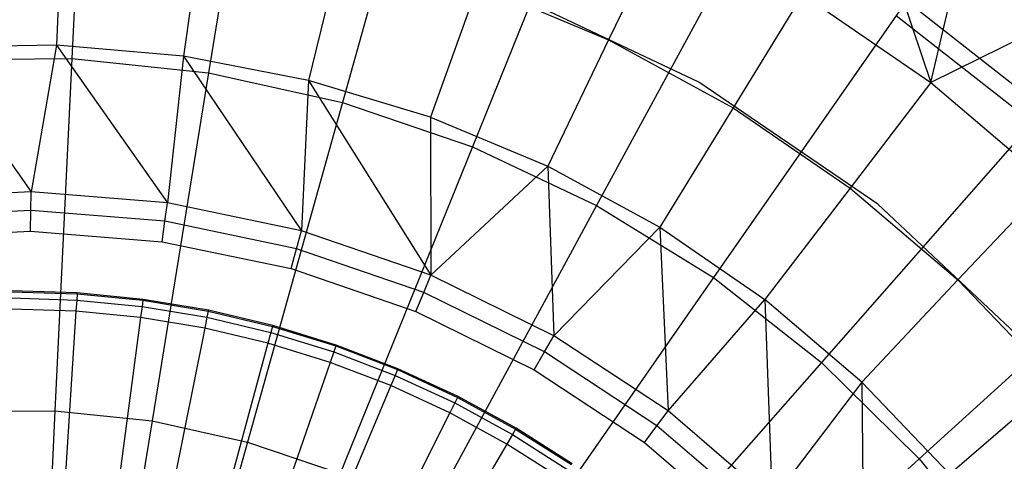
# Model space of a CAD drawing. Extents: x -91 to 91, y -91 to 262.
# Tile 175 of 256: x 0.05 to 7.51, y 6.21 to 9.55. Entities that reach past the tile are written whole.
import ezdxf

# ---------------------------------------------------------------- set-up
doc = ezdxf.new("R2010")
doc.units = 0
doc.header["$LTSCALE"] = 25.4
doc.layers.get('0').update_dxf_attribs({"linetype": 'CONTINUOUS'})

# ---------------------------------------------------------------- blocks, each defined once
blk = doc.blocks.new('ETE0_STL_1')
at = {"color": 0}
for p, q in [((0.5716, 11.8075, 241.1953), (0.4481, 9.2568, 242.0615)), ((0.5716, 11.8075, 241.1953), (0.4481, 9.2568, 242.0615)), ((1.89, 11.6693, 241.1953), (1.4817, 9.1484, 242.0615)), ((1.89, 11.6693, 241.1953), (1.4817, 9.1484, 242.0615)), ((3.1847, 11.3843, 241.1953), (2.4967, 8.925, 242.0615)), ((3.1847, 11.3843, 241.1953), (2.4967, 8.925, 242.0615)), ((4.4393, 10.9562, 241.1953), (3.4803, 8.5893, 242.0615)), ((4.4393, 10.9562, 241.1953), (3.4803, 8.5893, 242.0615)), ((6.4496, 10.5629, 146.2177), (6.9496, 9.0754, 145.162)), ((6.4496, 10.5629, 146.2177), (6.9496, 9.0754, 145.162)), ((0.3699, 10.4187, 144.163), (0.3323, 9.3575, 143.2243)), ((0.3699, 10.4187, 144.163), (0.3323, 9.3575, 143.2243)), ((5.6381, 10.3902, 241.1953), (4.4201, 8.1457, 242.0615)), ((5.6381, 10.3902, 241.1953), (4.4201, 8.1457, 242.0615)), ((1.4392, 10.3254, 144.163), (1.2927, 9.2738, 143.2243)), ((1.4392, 10.3254, 144.163), (1.2927, 9.2738, 143.2243)), ((4.9463, 10.3051, 145.162), (4.5112, 9.3987, 144.163)), ((4.9463, 10.3051, 145.162), (4.5112, 9.3987, 144.163)), ((2.4933, 10.1227, 144.163), (2.2393, 9.0917, 143.2243)), ((2.4933, 10.1227, 144.163), (2.2393, 9.0917, 143.2243)), ((6.9496, 9.0754, 145.162), (7.1867, 10.0759, 146.2177)), ((6.9496, 9.0754, 145.162), (7.1867, 10.0759, 146.2177)), ((3.5209, 9.8127, 144.163), (3.1623, 8.8133, 143.2243)), ((3.5209, 9.8127, 144.163), (3.1623, 8.8133, 143.2243)), ((3.5209, 9.8127, 144.163), (4.5112, 9.3987, 144.163)), ((3.5209, 9.8127, 144.163), (4.5112, 9.3987, 144.163)), ((5.1937, 9.0792, 158.927), (3.7094, 9.7799, 158.927)), ((5.1937, 9.0792, 158.927), (3.7094, 9.7799, 158.927)), ((5.1937, 9.0792, 165.2509), (3.7094, 9.7799, 165.2509)), ((5.1937, 9.0792, 165.2509), (3.7094, 9.7799, 165.2509)), ((6.7659, 9.6936, 241.1953), (5.3043, 7.5996, 242.0615)), ((6.7659, 9.6936, 241.1953), (5.3043, 7.5996, 242.0615)), ((5.9796, 9.7419, 145.162), (5.4537, 8.885, 144.163)), ((5.9796, 9.7419, 145.162), (5.4537, 8.885, 144.163)), ((5.9796, 9.7419, 145.162), (6.9496, 9.0754, 145.162)), ((5.9796, 9.7419, 145.162), (6.9496, 9.0754, 145.162)), ((6.7659, 9.6936, 241.1953), (7.8087, 8.8751, 241.1953)), ((6.7659, 9.6936, 241.1953), (7.8087, 8.8751, 241.1953)), ((7.7177, 8.7716, 165.2509), (6.687, 9.5806, 165.2509)), ((7.7177, 8.7716, 165.2509), (6.687, 9.5806, 165.2509)), ((7.8872, 9.5376, 146.2177), (6.9496, 9.0754, 145.162)), ((7.8872, 9.5376, 146.2177), (6.9496, 9.0754, 145.162)), ((4.5112, 9.3987, 144.163), (4.0517, 8.4414, 143.2243)), ((4.5112, 9.3987, 144.163), (4.0517, 8.4414, 143.2243)), ((4.5112, 9.3987, 144.163), (5.4537, 8.885, 144.163)), ((4.5112, 9.3987, 144.163), (5.4537, 8.885, 144.163)), ((0.3323, 9.3575, 143.2243), (-0.6316, 9.3421, 143.2243)), ((0.3323, 9.3575, 143.2243), (-0.6316, 9.3421, 143.2243)), ((-0.6316, 9.3421, 143.2243), (0.1398, 8.2476, 142.3489)), ((-0.6316, 9.3421, 143.2243), (0.1398, 8.2476, 142.3489)), ((0.3323, 9.3575, 143.2243), (0.1398, 8.2476, 142.3489)), ((0.3323, 9.3575, 143.2243), (0.1398, 8.2476, 142.3489)), ((1.2927, 9.2738, 143.2243), (0.3323, 9.3575, 143.2243)), ((0.3323, 9.3575, 143.2243), (1.1724, 8.165, 142.3489)), ((0.3323, 9.3575, 143.2243), (1.1724, 8.165, 142.3489)), ((1.2927, 9.2738, 143.2243), (0.3323, 9.3575, 143.2243)), ((-0.5912, 9.2488, 242.0615), (0.4481, 9.2568, 242.0615)), ((-0.5912, 9.2488, 242.0615), (0.4481, 9.2568, 242.0615)), ((0.4481, 9.2568, 242.0615), (0.3191, 6.5919, 242.7014)), ((0.4481, 9.2568, 242.0615), (0.3191, 6.5919, 242.7014)), ((0.4481, 9.2568, 242.0615), (1.4817, 9.1484, 242.0615)), ((0.4481, 9.2568, 242.0615), (1.4817, 9.1484, 242.0615)), ((1.2927, 9.2738, 143.2243), (1.1724, 8.165, 142.3489)), ((1.2927, 9.2738, 143.2243), (1.1724, 8.165, 142.3489)), ((2.2393, 9.0917, 143.2243), (1.2927, 9.2738, 143.2243)), ((1.2927, 9.2738, 143.2243), (2.1865, 7.9537, 142.3489)), ((1.2927, 9.2738, 143.2243), (2.1865, 7.9537, 142.3489)), ((2.2393, 9.0917, 143.2243), (1.2927, 9.2738, 143.2243)), ((1.4817, 9.1484, 242.0615), (1.0551, 6.5147, 242.7014)), ((1.4817, 9.1484, 242.0615), (1.0551, 6.5147, 242.7014)), ((1.4817, 9.1484, 242.0615), (2.4967, 8.925, 242.0615)), ((1.4817, 9.1484, 242.0615), (2.4967, 8.925, 242.0615)), ((2.2393, 9.0917, 143.2243), (2.1865, 7.9537, 142.3489)), ((2.2393, 9.0917, 143.2243), (2.1865, 7.9537, 142.3489)), ((3.1623, 8.8133, 143.2243), (2.2393, 9.0917, 143.2243)), ((2.2393, 9.0917, 143.2243), (3.1662, 7.617, 142.3489)), ((2.2393, 9.0917, 143.2243), (3.1662, 7.617, 142.3489)), ((3.1623, 8.8133, 143.2243), (2.2393, 9.0917, 143.2243)), ((6.55, 8.1549, 158.927), (5.1937, 9.0792, 158.927)), ((5.1937, 9.0792, 158.927), (5.1937, 9.0792, 165.2509)), ((5.1937, 9.0792, 158.927), (5.1937, 9.0792, 165.2509)), ((6.55, 8.1549, 158.927), (5.1937, 9.0792, 158.927)), ((6.55, 8.1549, 165.2509), (5.1937, 9.0792, 165.2509)), ((6.55, 8.1549, 165.2509), (5.1937, 9.0792, 165.2509)), ((6.9496, 9.0754, 145.162), (6.3383, 8.2772, 144.163)), ((6.9496, 9.0754, 145.162), (6.3383, 8.2772, 144.163)), ((6.9496, 9.0754, 145.162), (7.8459, 8.3128, 145.162)), ((6.9496, 9.0754, 145.162), (7.8459, 8.3128, 145.162)), ((2.4967, 8.925, 242.0615), (1.7779, 6.3556, 242.7014)), ((2.4967, 8.925, 242.0615), (1.7779, 6.3556, 242.7014)), ((2.4967, 8.925, 242.0615), (3.4803, 8.5893, 242.0615)), ((2.4967, 8.925, 242.0615), (3.4803, 8.5893, 242.0615)), ((5.4537, 8.885, 144.163), (4.8982, 7.9801, 143.2243)), ((5.4537, 8.885, 144.163), (4.8982, 7.9801, 143.2243)), ((5.4537, 8.885, 144.163), (6.3383, 8.2772, 144.163)), ((5.4537, 8.885, 144.163), (6.3383, 8.2772, 144.163)), ((7.8087, 8.8751, 241.1953), (6.1218, 6.9579, 242.0615)), ((7.8087, 8.8751, 241.1953), (6.1218, 6.9579, 242.0615)), ((3.1623, 8.8133, 143.2243), (4.0517, 8.4414, 143.2243)), ((3.1623, 8.8133, 143.2243), (3.1662, 7.617, 142.3489)), ((3.1623, 8.8133, 143.2243), (3.1662, 7.617, 142.3489)), ((3.1623, 8.8133, 143.2243), (4.0517, 8.4414, 143.2243)), ((3.4803, 8.5893, 242.0615), (2.4784, 6.1166, 242.7014)), ((3.4803, 8.5893, 242.0615), (2.4784, 6.1166, 242.7014)), ((3.4803, 8.5893, 242.0615), (4.4201, 8.1457, 242.0615)), ((3.4803, 8.5893, 242.0615), (4.4201, 8.1457, 242.0615)), ((3.1662, 7.617, 142.3489), (4.0517, 8.4414, 143.2243)), ((3.1662, 7.617, 142.3489), (4.0517, 8.4414, 143.2243)), ((4.0517, 8.4414, 143.2243), (4.0959, 7.1601, 142.3489)), ((4.0517, 8.4414, 143.2243), (4.0959, 7.1601, 142.3489)), ((4.0517, 8.4414, 143.2243), (4.8982, 7.9801, 143.2243)), ((4.0517, 8.4414, 143.2243), (4.8982, 7.9801, 143.2243)), ((6.3383, 8.2772, 144.163), (5.6928, 7.4341, 143.2243)), ((6.3383, 8.2772, 144.163), (5.6928, 7.4341, 143.2243)), ((6.3383, 8.2772, 144.163), (7.1558, 7.5816, 144.163)), ((6.3383, 8.2772, 144.163), (7.1558, 7.5816, 144.163)), ((7.8459, 8.3128, 145.162), (7.1558, 7.5816, 144.163)), ((7.8459, 8.3128, 145.162), (7.1558, 7.5816, 144.163)), ((0.1398, 8.2476, 142.3489), (-0.895, 8.2001, 142.3489)), ((0.1398, 8.2476, 142.3489), (-0.895, 8.2001, 142.3489)), ((0.1374, 8.1069, 142.276), (0.1398, 8.2476, 142.3489)), ((0.1374, 8.1069, 142.276), (0.1398, 8.2476, 142.3489)), ((1.1724, 8.165, 142.3489), (0.1398, 8.2476, 142.3489)), ((1.1724, 8.165, 142.3489), (0.1398, 8.2476, 142.3489)), ((1.1524, 8.0257, 142.276), (1.1724, 8.165, 142.3489)), ((1.1524, 8.0257, 142.276), (1.1724, 8.165, 142.3489)), ((2.1865, 7.9537, 142.3489), (1.1724, 8.165, 142.3489)), ((2.1865, 7.9537, 142.3489), (1.1724, 8.165, 142.3489)), ((4.4201, 8.1457, 242.0615), (3.1476, 5.8007, 242.7014)), ((4.4201, 8.1457, 242.0615), (3.1476, 5.8007, 242.7014)), ((4.4201, 8.1457, 242.0615), (5.3043, 7.5996, 242.0615)), ((4.4201, 8.1457, 242.0615), (5.3043, 7.5996, 242.0615)), ((7.7451, 7.0299, 158.927), (6.55, 8.1549, 158.927)), ((6.55, 8.1549, 158.927), (6.55, 8.1549, 165.2509)), ((6.55, 8.1549, 158.927), (6.55, 8.1549, 165.2509)), ((7.7451, 7.0299, 158.927), (6.55, 8.1549, 158.927)), ((7.7451, 7.0299, 165.2509), (6.55, 8.1549, 165.2509)), ((7.7451, 7.0299, 165.2509), (6.55, 8.1549, 165.2509)), ((0.1374, 8.1069, 142.276), (-0.8797, 8.0602, 142.276)), ((0.1374, 8.1069, 142.276), (-0.8797, 8.0602, 142.276)), ((0.1348, 7.9504, 142.2509), (0.1374, 8.1069, 142.276)), ((0.1348, 7.9504, 142.2509), (0.1374, 8.1069, 142.276)), ((1.1524, 8.0257, 142.276), (0.1374, 8.1069, 142.276)), ((1.1524, 8.0257, 142.276), (0.1374, 8.1069, 142.276)), ((1.1302, 7.8708, 142.2509), (1.1524, 8.0257, 142.276)), ((1.1302, 7.8708, 142.2509), (1.1524, 8.0257, 142.276)), ((2.1492, 7.818, 142.276), (1.1524, 8.0257, 142.276)), ((2.1492, 7.818, 142.276), (1.1524, 8.0257, 142.276)), ((4.0959, 7.1601, 142.3489), (4.8982, 7.9801, 143.2243)), ((4.0959, 7.1601, 142.3489), (4.8982, 7.9801, 143.2243)), ((4.8982, 7.9801, 143.2243), (4.9609, 6.5903, 142.3489)), ((4.8982, 7.9801, 143.2243), (4.9609, 6.5903, 142.3489)), ((4.8982, 7.9801, 143.2243), (5.6928, 7.4341, 143.2243)), ((4.8982, 7.9801, 143.2243), (5.6928, 7.4341, 143.2243)), ((-0.8627, 7.9046, 142.2509), (0.1348, 7.9504, 142.2509)), ((-0.8627, 7.9046, 142.2509), (0.1348, 7.9504, 142.2509)), ((0.1348, 7.9504, 142.2509), (1.1302, 7.8708, 142.2509)), ((0.1348, 7.9504, 142.2509), (1.1302, 7.8708, 142.2509)), ((2.1492, 7.818, 142.276), (2.1865, 7.9537, 142.3489)), ((2.1492, 7.818, 142.276), (2.1865, 7.9537, 142.3489)), ((3.1662, 7.617, 142.3489), (2.1865, 7.9537, 142.3489)), ((3.1662, 7.617, 142.3489), (2.1865, 7.9537, 142.3489)), ((8.7533, 7.945, 241.1953), (6.8624, 6.2287, 242.0615)), ((8.7533, 7.945, 241.1953), (6.8624, 6.2287, 242.0615)), ((1.1302, 7.8708, 142.2509), (2.1077, 7.6671, 142.2509)), ((1.1302, 7.8708, 142.2509), (2.1077, 7.6671, 142.2509)), ((2.1077, 7.6671, 142.2509), (2.1492, 7.818, 142.276)), ((2.1077, 7.6671, 142.2509), (2.1492, 7.818, 142.276)), ((3.1121, 7.487, 142.276), (2.1492, 7.818, 142.276)), ((3.1121, 7.487, 142.276), (2.1492, 7.818, 142.276)), ((2.1077, 7.6671, 142.2509), (3.0521, 7.3425, 142.2509)), ((2.1077, 7.6671, 142.2509), (3.0521, 7.3425, 142.2509)), ((3.1121, 7.487, 142.276), (3.1662, 7.617, 142.3489)), ((3.1121, 7.487, 142.276), (3.1662, 7.617, 142.3489)), ((4.0959, 7.1601, 142.3489), (3.1662, 7.617, 142.3489)), ((4.0959, 7.1601, 142.3489), (3.1662, 7.617, 142.3489)), ((5.3043, 7.5996, 242.0615), (3.7773, 5.4118, 242.7014)), ((5.3043, 7.5996, 242.0615), (3.7773, 5.4118, 242.7014)), ((5.3043, 7.5996, 242.0615), (6.1218, 6.9579, 242.0615)), ((5.3043, 7.5996, 242.0615), (6.1218, 6.9579, 242.0615)), ((7.1558, 7.5816, 144.163), (6.427, 6.8094, 143.2243)), ((7.1558, 7.5816, 144.163), (6.427, 6.8094, 143.2243)), ((7.1558, 7.5816, 144.163), (7.8974, 6.8057, 144.163)), ((7.1558, 7.5816, 144.163), (7.8974, 6.8057, 144.163)), ((0.4877, 7.4841, 142.2509), (-0.0132, 7.5, 142.2509)), ((0.4877, 7.4841, 142.2509), (-0.0132, 7.5, 142.2509)), ((-0.0132, 7.4926, 142.0509), (0.4873, 7.4768, 142.0509)), ((-0.0132, 7.4926, 142.0509), (0.4873, 7.4768, 142.0509)), ((0.4873, 7.4768, 142.0509), (0.4842, 7.4299, 141.8564)), ((0.4873, 7.4768, 142.0509), (0.4842, 7.4299, 141.8564)), ((0.4877, 7.4841, 142.2509), (0.4873, 7.4768, 142.0509)), ((0.4877, 7.4841, 142.2509), (0.4873, 7.4768, 142.0509)), ((0.4873, 7.4768, 142.0509), (0.9856, 7.4276, 142.0509)), ((0.4873, 7.4768, 142.0509), (0.9856, 7.4276, 142.0509)), ((0.9865, 7.4348, 142.2509), (0.4877, 7.4841, 142.2509)), ((0.9865, 7.4348, 142.2509), (0.4877, 7.4841, 142.2509)), ((3.0521, 7.3425, 142.2509), (3.1121, 7.487, 142.276)), ((3.0521, 7.3425, 142.2509), (3.1121, 7.487, 142.276)), ((4.026, 7.0379, 142.276), (3.1121, 7.487, 142.276)), ((4.026, 7.0379, 142.276), (3.1121, 7.487, 142.276)), ((-0.0131, 7.4457, 141.8564), (0.4842, 7.4299, 141.8564)), ((-0.0131, 7.4457, 141.8564), (0.4842, 7.4299, 141.8564)), ((0.4842, 7.4299, 141.8564), (0.4787, 7.3454, 141.6751)), ((0.4842, 7.4299, 141.8564), (0.4787, 7.3454, 141.6751)), ((0.4842, 7.4299, 141.8564), (0.9794, 7.381, 141.8564)), ((0.4842, 7.4299, 141.8564), (0.9794, 7.381, 141.8564)), ((0.9794, 7.381, 141.8564), (0.9683, 7.297, 141.6751)), ((0.9794, 7.381, 141.8564), (0.9683, 7.297, 141.6751)), ((0.9856, 7.4276, 142.0509), (0.9794, 7.381, 141.8564)), ((0.9856, 7.4276, 142.0509), (0.9794, 7.381, 141.8564)), ((0.9794, 7.381, 141.8564), (1.4702, 7.2991, 141.8564)), ((0.9794, 7.381, 141.8564), (1.4702, 7.2991, 141.8564)), ((0.9865, 7.4348, 142.2509), (0.9856, 7.4276, 142.0509)), ((0.9865, 7.4348, 142.2509), (0.9856, 7.4276, 142.0509)), ((0.9856, 7.4276, 142.0509), (1.4795, 7.3451, 142.0509)), ((0.9856, 7.4276, 142.0509), (1.4795, 7.3451, 142.0509)), ((1.4809, 7.3523, 142.2509), (0.9865, 7.4348, 142.2509)), ((1.4809, 7.3523, 142.2509), (0.9865, 7.4348, 142.2509)), ((4.9609, 6.5903, 142.3489), (5.6928, 7.4341, 143.2243)), ((4.9609, 6.5903, 142.3489), (5.6928, 7.4341, 143.2243)), ((6.427, 6.8094, 143.2243), (5.6928, 7.4341, 143.2243)), ((5.6928, 7.4341, 143.2243), (5.7478, 5.9165, 142.3489)), ((5.6928, 7.4341, 143.2243), (5.7478, 5.9165, 142.3489)), ((6.427, 6.8094, 143.2243), (5.6928, 7.4341, 143.2243)), ((0.4787, 7.3454, 141.6751), (-0.013, 7.3609, 141.6751)), ((0.4787, 7.3454, 141.6751), (-0.013, 7.3609, 141.6751)), ((0.4787, 7.3454, 141.6751), (0.2776, 4.2601, 138.2782)), ((0.4787, 7.3454, 141.6751), (0.2776, 4.2601, 138.2782)), ((0.9683, 7.297, 141.6751), (0.4787, 7.3454, 141.6751)), ((0.9683, 7.297, 141.6751), (0.4787, 7.3454, 141.6751)), ((1.4795, 7.3451, 142.0509), (1.4702, 7.2991, 141.8564)), ((1.4795, 7.3451, 142.0509), (1.4702, 7.2991, 141.8564)), ((1.4809, 7.3523, 142.2509), (1.4795, 7.3451, 142.0509)), ((1.4809, 7.3523, 142.2509), (1.4795, 7.3451, 142.0509)), ((1.4795, 7.3451, 142.0509), (1.9668, 7.2299, 142.0509)), ((1.4795, 7.3451, 142.0509), (1.9668, 7.2299, 142.0509)), ((1.9687, 7.237, 142.2509), (1.4809, 7.3523, 142.2509)), ((1.9687, 7.237, 142.2509), (1.4809, 7.3523, 142.2509)), ((3.0521, 7.3425, 142.2509), (3.9483, 6.9021, 142.2509)), ((3.0521, 7.3425, 142.2509), (3.9483, 6.9021, 142.2509)), ((0.9683, 7.297, 141.6751), (0.5616, 4.232, 138.2782)), ((0.9683, 7.297, 141.6751), (0.5616, 4.232, 138.2782)), ((1.4535, 7.216, 141.6751), (0.9683, 7.297, 141.6751)), ((1.4535, 7.216, 141.6751), (0.9683, 7.297, 141.6751)), ((1.4702, 7.2991, 141.8564), (1.4535, 7.216, 141.6751)), ((1.4702, 7.2991, 141.8564), (1.4535, 7.216, 141.6751)), ((1.4702, 7.2991, 141.8564), (1.9544, 7.1846, 141.8564)), ((1.4702, 7.2991, 141.8564), (1.9544, 7.1846, 141.8564)), ((1.9687, 7.237, 142.2509), (1.9668, 7.2299, 142.0509)), ((1.9687, 7.237, 142.2509), (1.9668, 7.2299, 142.0509)), ((2.4477, 7.0893, 142.2509), (1.9687, 7.237, 142.2509)), ((2.4477, 7.0893, 142.2509), (1.9687, 7.237, 142.2509)), ((1.4535, 7.216, 141.6751), (0.843, 4.1851, 138.2782)), ((1.4535, 7.216, 141.6751), (0.843, 4.1851, 138.2782)), ((1.9322, 7.1028, 141.6751), (1.4535, 7.216, 141.6751)), ((1.9322, 7.1028, 141.6751), (1.4535, 7.216, 141.6751)), ((1.9544, 7.1846, 141.8564), (1.9322, 7.1028, 141.6751)), ((1.9544, 7.1846, 141.8564), (1.9322, 7.1028, 141.6751)), ((1.9668, 7.2299, 142.0509), (1.9544, 7.1846, 141.8564)), ((1.9668, 7.2299, 142.0509), (1.9544, 7.1846, 141.8564)), ((1.9544, 7.1846, 141.8564), (2.43, 7.038, 141.8564)), ((1.9544, 7.1846, 141.8564), (2.43, 7.038, 141.8564)), ((1.9668, 7.2299, 142.0509), (2.4453, 7.0824, 142.0509)), ((1.9668, 7.2299, 142.0509), (2.4453, 7.0824, 142.0509)), ((4.026, 7.0379, 142.276), (4.0959, 7.1601, 142.3489)), ((4.026, 7.0379, 142.276), (4.0959, 7.1601, 142.3489)), ((4.9609, 6.5903, 142.3489), (4.0959, 7.1601, 142.3489)), ((4.9609, 6.5903, 142.3489), (4.0959, 7.1601, 142.3489)), ((1.9322, 7.1028, 141.6751), (1.1206, 4.1194, 138.2782)), ((1.9322, 7.1028, 141.6751), (1.1206, 4.1194, 138.2782)), ((2.4023, 6.9579, 141.6751), (1.9322, 7.1028, 141.6751)), ((2.4023, 6.9579, 141.6751), (1.9322, 7.1028, 141.6751)), ((2.4453, 7.0824, 142.0509), (2.43, 7.038, 141.8564)), ((2.4453, 7.0824, 142.0509), (2.43, 7.038, 141.8564)), ((2.4477, 7.0893, 142.2509), (2.4453, 7.0824, 142.0509)), ((2.4477, 7.0893, 142.2509), (2.4453, 7.0824, 142.0509)), ((2.4453, 7.0824, 142.0509), (2.9129, 6.9033, 142.0509)), ((2.4453, 7.0824, 142.0509), (2.9129, 6.9033, 142.0509)), ((2.9157, 6.91, 142.2509), (2.4477, 7.0893, 142.2509)), ((2.9157, 6.91, 142.2509), (2.4477, 7.0893, 142.2509)), ((2.43, 7.038, 141.8564), (2.4023, 6.9579, 141.6751)), ((2.43, 7.038, 141.8564), (2.4023, 6.9579, 141.6751)), ((2.43, 7.038, 141.8564), (2.8946, 6.86, 141.8564)), ((2.43, 7.038, 141.8564), (2.8946, 6.86, 141.8564)), ((3.9483, 6.9021, 142.2509), (4.026, 7.0379, 142.276)), ((3.9483, 6.9021, 142.2509), (4.026, 7.0379, 142.276)), ((4.8763, 6.4778, 142.276), (4.026, 7.0379, 142.276)), ((4.8763, 6.4778, 142.276), (4.026, 7.0379, 142.276)), ((2.4023, 6.9579, 141.6751), (1.3933, 4.0354, 138.2782)), ((2.4023, 6.9579, 141.6751), (1.3933, 4.0354, 138.2782)), ((2.8617, 6.7819, 141.6751), (2.4023, 6.9579, 141.6751)), ((2.8617, 6.7819, 141.6751), (2.4023, 6.9579, 141.6751)), ((6.1218, 6.9579, 242.0615), (4.3595, 4.9548, 242.7014)), ((6.1218, 6.9579, 242.0615), (4.3595, 4.9548, 242.7014)), ((6.1218, 6.9579, 242.0615), (6.8624, 6.2287, 242.0615)), ((6.1218, 6.9579, 242.0615), (6.8624, 6.2287, 242.0615)), ((2.8946, 6.86, 141.8564), (2.8617, 6.7819, 141.6751)), ((2.8946, 6.86, 141.8564), (2.8617, 6.7819, 141.6751)), ((2.9129, 6.9033, 142.0509), (2.8946, 6.86, 141.8564)), ((2.9129, 6.9033, 142.0509), (2.8946, 6.86, 141.8564)), ((2.8946, 6.86, 141.8564), (3.3464, 6.6513, 141.8564)), ((2.8946, 6.86, 141.8564), (3.3464, 6.6513, 141.8564)), ((2.9157, 6.91, 142.2509), (2.9129, 6.9033, 142.0509)), ((2.9157, 6.91, 142.2509), (2.9129, 6.9033, 142.0509)), ((2.9129, 6.9033, 142.0509), (3.3675, 6.6933, 142.0509)), ((2.9129, 6.9033, 142.0509), (3.3675, 6.6933, 142.0509)), ((3.3708, 6.6998, 142.2509), (2.9157, 6.91, 142.2509)), ((3.3708, 6.6998, 142.2509), (2.9157, 6.91, 142.2509)), ((3.9483, 6.9021, 142.2509), (4.7822, 6.3528, 142.2509)), ((3.9483, 6.9021, 142.2509), (4.7822, 6.3528, 142.2509)), ((6.427, 6.8094, 143.2243), (5.7478, 5.9165, 142.3489)), ((6.427, 6.8094, 143.2243), (5.7478, 5.9165, 142.3489)), ((6.427, 6.8094, 143.2243), (6.444, 5.1495, 142.3489)), ((6.427, 6.8094, 143.2243), (6.444, 5.1495, 142.3489)), ((6.427, 6.8094, 143.2243), (7.0931, 6.1125, 143.2243)), ((6.427, 6.8094, 143.2243), (7.0931, 6.1125, 143.2243)), ((7.8974, 6.8057, 144.163), (7.0931, 6.1125, 143.2243)), ((7.8974, 6.8057, 144.163), (7.0931, 6.1125, 143.2243)), ((2.8617, 6.7819, 141.6751), (1.6597, 3.9333, 138.2782)), ((2.8617, 6.7819, 141.6751), (1.6597, 3.9333, 138.2782)), ((3.3083, 6.5756, 141.6751), (2.8617, 6.7819, 141.6751)), ((3.3083, 6.5756, 141.6751), (2.8617, 6.7819, 141.6751)), ((3.3464, 6.6513, 141.8564), (3.3083, 6.5756, 141.6751)), ((3.3464, 6.6513, 141.8564), (3.3083, 6.5756, 141.6751)), ((3.3675, 6.6933, 142.0509), (3.3464, 6.6513, 141.8564)), ((3.3675, 6.6933, 142.0509), (3.3464, 6.6513, 141.8564)), ((3.3464, 6.6513, 141.8564), (3.7831, 6.413, 141.8564)), ((3.3464, 6.6513, 141.8564), (3.7831, 6.413, 141.8564)), ((3.3708, 6.6998, 142.2509), (3.3675, 6.6933, 142.0509)), ((3.3708, 6.6998, 142.2509), (3.3675, 6.6933, 142.0509)), ((3.3675, 6.6933, 142.0509), (3.807, 6.4534, 142.0509)), ((3.3675, 6.6933, 142.0509), (3.807, 6.4534, 142.0509)), ((3.8107, 6.4597, 142.2509), (3.3708, 6.6998, 142.2509)), ((3.8107, 6.4597, 142.2509), (3.3708, 6.6998, 142.2509)), ((-0.421, 6.5862, 242.7014), (0.3191, 6.5919, 242.7014)), ((-0.421, 6.5862, 242.7014), (0.3191, 6.5919, 242.7014)), ((0.3191, 6.5919, 242.7014), (0.1863, 3.8486, 243.1006)), ((0.3191, 6.5919, 242.7014), (0.1863, 3.8486, 243.1006)), ((0.3191, 6.5919, 242.7014), (1.0551, 6.5147, 242.7014)), ((0.3191, 6.5919, 242.7014), (1.0551, 6.5147, 242.7014)), ((3.3083, 6.5756, 141.6751), (1.9187, 3.8137, 138.2782)), ((3.3083, 6.5756, 141.6751), (1.9187, 3.8137, 138.2782)), ((3.7401, 6.34, 141.6751), (3.3083, 6.5756, 141.6751)), ((3.7401, 6.34, 141.6751), (3.3083, 6.5756, 141.6751)), ((4.8763, 6.4778, 142.276), (4.9609, 6.5903, 142.3489)), ((4.8763, 6.4778, 142.276), (4.9609, 6.5903, 142.3489)), ((5.7478, 5.9165, 142.3489), (4.9609, 6.5903, 142.3489)), ((5.7478, 5.9165, 142.3489), (4.9609, 6.5903, 142.3489)), ((1.0551, 6.5147, 242.7014), (0.616, 3.8036, 243.1006)), ((1.0551, 6.5147, 242.7014), (0.616, 3.8036, 243.1006)), ((1.0551, 6.5147, 242.7014), (1.7779, 6.3556, 242.7014)), ((1.0551, 6.5147, 242.7014), (1.7779, 6.3556, 242.7014)), ((3.7831, 6.413, 141.8564), (3.7401, 6.34, 141.6751)), ((3.7831, 6.413, 141.8564), (3.7401, 6.34, 141.6751)), ((3.807, 6.4534, 142.0509), (3.7831, 6.413, 141.8564)), ((3.807, 6.4534, 142.0509), (3.7831, 6.413, 141.8564)), ((3.7831, 6.413, 141.8564), (4.203, 6.146, 141.8564)), ((3.7831, 6.413, 141.8564), (4.203, 6.146, 141.8564)), ((3.8107, 6.4597, 142.2509), (3.807, 6.4534, 142.0509)), ((3.8107, 6.4597, 142.2509), (3.807, 6.4534, 142.0509)), ((3.807, 6.4534, 142.0509), (4.2295, 6.1847, 142.0509)), ((3.807, 6.4534, 142.0509), (4.2295, 6.1847, 142.0509)), ((4.2337, 6.1908, 142.2509), (3.8107, 6.4597, 142.2509)), ((4.2337, 6.1908, 142.2509), (3.8107, 6.4597, 142.2509)), ((4.7822, 6.3528, 142.2509), (4.8763, 6.4778, 142.276)), ((4.7822, 6.3528, 142.2509), (4.8763, 6.4778, 142.276)), ((5.6497, 5.8156, 142.276), (4.8763, 6.4778, 142.276)), ((5.6497, 5.8156, 142.276), (4.8763, 6.4778, 142.276)), ((1.7779, 6.3556, 242.7014), (1.038, 3.7107, 243.1006)), ((1.7779, 6.3556, 242.7014), (1.038, 3.7107, 243.1006)), ((1.7779, 6.3556, 242.7014), (2.4784, 6.1166, 242.7014)), ((1.7779, 6.3556, 242.7014), (2.4784, 6.1166, 242.7014)), ((3.7401, 6.34, 141.6751), (2.1691, 3.677, 138.2782)), ((3.7401, 6.34, 141.6751), (2.1691, 3.677, 138.2782)), ((4.1552, 6.076, 141.6751), (3.7401, 6.34, 141.6751)), ((4.1552, 6.076, 141.6751), (3.7401, 6.34, 141.6751)), ((4.7822, 6.3528, 142.2509), (5.5407, 5.7033, 142.2509)), ((4.7822, 6.3528, 142.2509), (5.5407, 5.7033, 142.2509)), ((6.8624, 6.2287, 242.0615), (4.8868, 4.4356, 242.7014)), ((6.8624, 6.2287, 242.0615), (4.8868, 4.4356, 242.7014)), ((6.8624, 6.2287, 242.0615), (7.5166, 5.4212, 242.0615)), ((6.8624, 6.2287, 242.0615), (7.5166, 5.4212, 242.0615))]:
    blk.add_line(p, q, dxfattribs=at)

msp = doc.modelspace()

# ---------------------------------------------------------------- block references
at = {"color": 253}
msp.add_blockref('ETE0_STL_1', (0, 0), dxfattribs=at)

doc.saveas('drawing.dxf')
